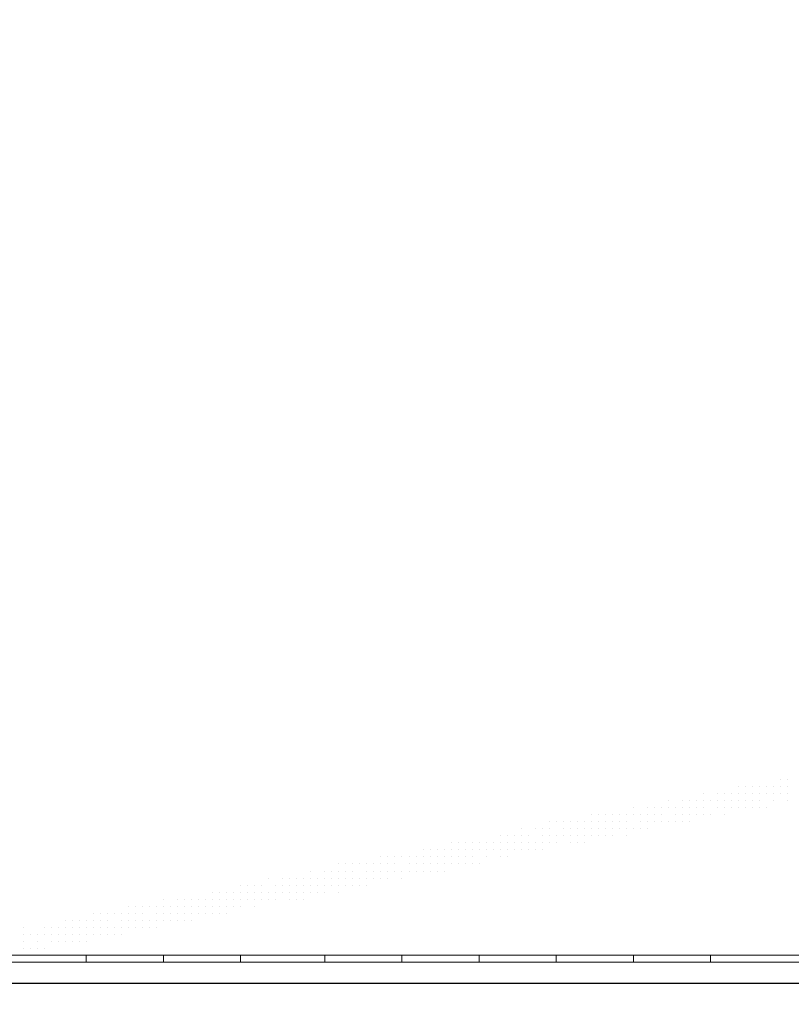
# Model space of a CAD drawing. Header units: metres. Extents: x 5.7 to 89.8, y 4 to 63.5.
# Tile 227 of 256: x 34.4 to 35.5, y 47.4 to 48.7. Entities that reach past the tile are written whole.
import ezdxf

# ---------------------------------------------------------------- set-up
doc = ezdxf.new("R2010")
doc.units = ezdxf.units.M
doc.header["$MEASUREMENT"] = 0
for name, color, linetype in [('PDF17_hatch-borshi', 7, 'Continuous'), ('PDF17_kaff', 7, 'Continuous'), ('PDF17_wall', 7, 'Continuous')]:
    doc.layers.add(name, color=color, linetype=linetype)

msp = doc.modelspace()

# ---------------------------------------------------------------- linework, layer by layer
at = {"layer": 'PDF17_hatch-borshi', "lineweight": 18}
for points in [[(35.4749, 47.6712), (35.4749, 47.6712)], [(35.4749, 47.6712), (35.4749, 47.6712)], [(35.4749, 47.6712), (35.4749, 47.6712)], [(35.4846, 47.6712), (35.4846, 47.6712)], [(35.4171, 47.6616), (35.4171, 47.6616)], [(35.4268, 47.6616), (35.4268, 47.6616)], [(35.4364, 47.6616), (35.4364, 47.6616)], [(35.446, 47.6616), (35.446, 47.6616)], [(35.446, 47.6616), (35.446, 47.6616)], [(35.4557, 47.6616), (35.4557, 47.6616)], [(35.4653, 47.6616), (35.4653, 47.6616)], [(35.4653, 47.6616), (35.4653, 47.6616)], [(35.4653, 47.6616), (35.4653, 47.6616)], [(35.4749, 47.6616), (35.4749, 47.6616)], [(35.4846, 47.6616), (35.4846, 47.6616)], [(35.4846, 47.6616), (35.4846, 47.6616)], [(35.369, 47.652), (35.369, 47.652)], [(35.3882, 47.652), (35.3882, 47.652)], [(35.3882, 47.652), (35.3882, 47.652)], [(35.3979, 47.652), (35.3979, 47.652)], [(35.4075, 47.652), (35.4075, 47.652)], [(35.4171, 47.652), (35.4171, 47.652)], [(35.4268, 47.652), (35.4268, 47.652)], [(35.4268, 47.652), (35.4268, 47.652)], [(35.4364, 47.652), (35.4364, 47.652)], [(35.4364, 47.652), (35.4364, 47.652)], [(35.446, 47.652), (35.446, 47.652)], [(35.4557, 47.652), (35.4557, 47.652)], [(35.4557, 47.652), (35.4557, 47.652)], [(35.4557, 47.652), (35.4557, 47.652)], [(35.4557, 47.652), (35.4557, 47.652)], [(35.4653, 47.652), (35.4653, 47.652)], [(35.4749, 47.652), (35.4749, 47.652)], [(35.4749, 47.652), (35.4749, 47.652)], [(35.4749, 47.652), (35.4749, 47.652)], [(35.4846, 47.652), (35.4846, 47.652)], [(35.4846, 47.652), (35.4846, 47.652)], [(35.4846, 47.652), (35.4846, 47.652)], [(35.2727, 47.6327), (35.2727, 47.6327)], [(35.2919, 47.6327), (35.2919, 47.6327)], [(35.2919, 47.6327), (35.2919, 47.6327)], [(35.3016, 47.6327), (35.3016, 47.6327)], [(35.3016, 47.6327), (35.3016, 47.6327)], [(35.3016, 47.6327), (35.3016, 47.6327)], [(35.3112, 47.6327), (35.3112, 47.6327)], [(35.3112, 47.6327), (35.3112, 47.6327)], [(35.3208, 47.6423), (35.3208, 47.6423)], [(35.3208, 47.6327), (35.3208, 47.6327)], [(35.3208, 47.6327), (35.3208, 47.6327)], [(35.3208, 47.6327), (35.3208, 47.6327)], [(35.3305, 47.6327), (35.3305, 47.6327)], [(35.3305, 47.6327), (35.3305, 47.6327)], [(35.3401, 47.6423), (35.3401, 47.6423)], [(35.3401, 47.6327), (35.3401, 47.6327)], [(35.3401, 47.6327), (35.3401, 47.6327)], [(35.3401, 47.6327), (35.3401, 47.6327)], [(35.3497, 47.6423), (35.3497, 47.6423)], [(35.3497, 47.6423), (35.3497, 47.6423)], [(35.3497, 47.6327), (35.3497, 47.6327)], [(35.3497, 47.6327), (35.3497, 47.6327)], [(35.3497, 47.6327), (35.3497, 47.6327)], [(35.3593, 47.6423), (35.3593, 47.6423)], [(35.3593, 47.6327), (35.3593, 47.6327)], [(35.3593, 47.6327), (35.3593, 47.6327)], [(35.3593, 47.6327), (35.3593, 47.6327)], [(35.369, 47.6423), (35.369, 47.6423)], [(35.369, 47.6327), (35.369, 47.6327)], [(35.369, 47.6327), (35.369, 47.6327)], [(35.369, 47.6327), (35.369, 47.6327)], [(35.3786, 47.6423), (35.3786, 47.6423)], [(35.3786, 47.6423), (35.3786, 47.6423)], [(35.3786, 47.6423), (35.3786, 47.6423)], [(35.3882, 47.6423), (35.3882, 47.6423)], [(35.3882, 47.6423), (35.3882, 47.6423)], [(35.3882, 47.6327), (35.3882, 47.6327)], [(35.3882, 47.6327), (35.3882, 47.6327)], [(35.3882, 47.6327), (35.3882, 47.6327)], [(35.3979, 47.6423), (35.3979, 47.6423)], [(35.3979, 47.6423), (35.3979, 47.6423)], [(35.3979, 47.6423), (35.3979, 47.6423)], [(35.3979, 47.6327), (35.3979, 47.6327)], [(35.4075, 47.6423), (35.4075, 47.6423)], [(35.4075, 47.6423), (35.4075, 47.6423)], [(35.4075, 47.6423), (35.4075, 47.6423)], [(35.4075, 47.6327), (35.4075, 47.6327)], [(35.4171, 47.6423), (35.4171, 47.6423)], [(35.4171, 47.6327), (35.4171, 47.6327)], [(35.4171, 47.6327), (35.4171, 47.6327)], [(35.4171, 47.6327), (35.4171, 47.6327)], [(35.4268, 47.6423), (35.4268, 47.6423)], [(35.4268, 47.6423), (35.4268, 47.6423)], [(35.4268, 47.6423), (35.4268, 47.6423)], [(35.4268, 47.6327), (35.4268, 47.6327)], [(35.4364, 47.6423), (35.4364, 47.6423)], [(35.4364, 47.6423), (35.4364, 47.6423)], [(35.4364, 47.6327), (35.4364, 47.6327)], [(35.4364, 47.6327), (35.4364, 47.6327)], [(35.446, 47.6423), (35.446, 47.6423)], [(35.446, 47.6423), (35.446, 47.6423)], [(35.446, 47.6327), (35.446, 47.6327)], [(35.4557, 47.6327), (35.4557, 47.6327)], [(35.4653, 47.6423), (35.4653, 47.6423)], [(35.4653, 47.6423), (35.4653, 47.6423)], [(35.4653, 47.6423), (35.4653, 47.6423)], [(35.4846, 47.6423), (35.4846, 47.6423)], [(35.2149, 47.6231), (35.2149, 47.6231)], [(35.2245, 47.6231), (35.2245, 47.6231)], [(35.2341, 47.6231), (35.2341, 47.6231)], [(35.2341, 47.6231), (35.2341, 47.6231)], [(35.2438, 47.6231), (35.2438, 47.6231)], [(35.2438, 47.6231), (35.2438, 47.6231)], [(35.2534, 47.6231), (35.2534, 47.6231)], [(35.2534, 47.6231), (35.2534, 47.6231)], [(35.2534, 47.6231), (35.2534, 47.6231)], [(35.263, 47.6231), (35.263, 47.6231)], [(35.263, 47.6231), (35.263, 47.6231)], [(35.263, 47.6231), (35.263, 47.6231)], [(35.2727, 47.6231), (35.2727, 47.6231)], [(35.2727, 47.6231), (35.2727, 47.6231)], [(35.2727, 47.6231), (35.2727, 47.6231)], [(35.2823, 47.6231), (35.2823, 47.6231)], [(35.2823, 47.6231), (35.2823, 47.6231)], [(35.2823, 47.6231), (35.2823, 47.6231)], [(35.2919, 47.6231), (35.2919, 47.6231)], [(35.2919, 47.6231), (35.2919, 47.6231)], [(35.2919, 47.6231), (35.2919, 47.6231)], [(35.3016, 47.6231), (35.3016, 47.6231)], [(35.3016, 47.6231), (35.3016, 47.6231)], [(35.3016, 47.6231), (35.3016, 47.6231)], [(35.3112, 47.6231), (35.3112, 47.6231)], [(35.3112, 47.6231), (35.3112, 47.6231)], [(35.3112, 47.6231), (35.3112, 47.6231)], [(35.3305, 47.6231), (35.3305, 47.6231)], [(35.3305, 47.6231), (35.3305, 47.6231)], [(35.3305, 47.6231), (35.3305, 47.6231)], [(35.3401, 47.6231), (35.3401, 47.6231)], [(35.3497, 47.6231), (35.3497, 47.6231)], [(35.3593, 47.6231), (35.3593, 47.6231)], [(35.369, 47.6231), (35.369, 47.6231)], [(35.3786, 47.6231), (35.3786, 47.6231)], [(35.3786, 47.6231), (35.3786, 47.6231)], [(35.3979, 47.6231), (35.3979, 47.6231)], [(35.1186, 47.6038), (35.1186, 47.6038)], [(35.1378, 47.6038), (35.1378, 47.6038)], [(35.1475, 47.6038), (35.1475, 47.6038)], [(35.1571, 47.6134), (35.1571, 47.6134)], [(35.1571, 47.6038), (35.1571, 47.6038)], [(35.1571, 47.6038), (35.1571, 47.6038)], [(35.1571, 47.6038), (35.1571, 47.6038)], [(35.1667, 47.6134), (35.1667, 47.6134)], [(35.1764, 47.6134), (35.1764, 47.6134)], [(35.1764, 47.6038), (35.1764, 47.6038)], [(35.1764, 47.6038), (35.1764, 47.6038)], [(35.1764, 47.6038), (35.1764, 47.6038)], [(35.186, 47.6134), (35.186, 47.6134)], [(35.186, 47.6134), (35.186, 47.6134)], [(35.186, 47.6134), (35.186, 47.6134)], [(35.186, 47.6038), (35.186, 47.6038)], [(35.1956, 47.6134), (35.1956, 47.6134)], [(35.1956, 47.6134), (35.1956, 47.6134)], [(35.1956, 47.6038), (35.1956, 47.6038)], [(35.1956, 47.6038), (35.1956, 47.6038)], [(35.2052, 47.6134), (35.2052, 47.6134)], [(35.2052, 47.6134), (35.2052, 47.6134)], [(35.2052, 47.6134), (35.2052, 47.6134)], [(35.2052, 47.6038), (35.2052, 47.6038)], [(35.2149, 47.6134), (35.2149, 47.6134)], [(35.2149, 47.6134), (35.2149, 47.6134)], [(35.2149, 47.6038), (35.2149, 47.6038)], [(35.2149, 47.6038), (35.2149, 47.6038)], [(35.2245, 47.6134), (35.2245, 47.6134)], [(35.2245, 47.6134), (35.2245, 47.6134)], [(35.2245, 47.6134), (35.2245, 47.6134)], [(35.2245, 47.6038), (35.2245, 47.6038)], [(35.2341, 47.6134), (35.2341, 47.6134)], [(35.2341, 47.6134), (35.2341, 47.6134)], [(35.2341, 47.6038), (35.2341, 47.6038)], [(35.2341, 47.6038), (35.2341, 47.6038)], [(35.2341, 47.6038), (35.2341, 47.6038)], [(35.2438, 47.6134), (35.2438, 47.6134)], [(35.2438, 47.6038), (35.2438, 47.6038)], [(35.2438, 47.6038), (35.2438, 47.6038)], [(35.2438, 47.6038), (35.2438, 47.6038)], [(35.2534, 47.6134), (35.2534, 47.6134)], [(35.2534, 47.6038), (35.2534, 47.6038)], [(35.2534, 47.6038), (35.2534, 47.6038)], [(35.263, 47.6134), (35.263, 47.6134)], [(35.263, 47.6134), (35.263, 47.6134)], [(35.263, 47.6134), (35.263, 47.6134)], [(35.263, 47.6038), (35.263, 47.6038)], [(35.263, 47.6038), (35.263, 47.6038)], [(35.2727, 47.6038), (35.2727, 47.6038)], [(35.2727, 47.6038), (35.2727, 47.6038)], [(35.2727, 47.6038), (35.2727, 47.6038)], [(35.2823, 47.6134), (35.2823, 47.6134)], [(35.2823, 47.6134), (35.2823, 47.6134)], [(35.2823, 47.6038), (35.2823, 47.6038)], [(35.2919, 47.6134), (35.2919, 47.6134)], [(35.2919, 47.6038), (35.2919, 47.6038)], [(35.2919, 47.6038), (35.2919, 47.6038)], [(35.2919, 47.6038), (35.2919, 47.6038)], [(35.2919, 47.6038), (35.2919, 47.6038)], [(35.3016, 47.6134), (35.3016, 47.6134)], [(35.3016, 47.6134), (35.3016, 47.6134)], [(35.3016, 47.6134), (35.3016, 47.6134)], [(35.3112, 47.6134), (35.3112, 47.6134)], [(35.3208, 47.6134), (35.3208, 47.6134)], [(35.3208, 47.6134), (35.3208, 47.6134)], [(35.3208, 47.6134), (35.3208, 47.6134)], [(35.3305, 47.6134), (35.3305, 47.6134)], [(35.3305, 47.6134), (35.3305, 47.6134)], [(35.3401, 47.6134), (35.3401, 47.6134)], [(35.3401, 47.6134), (35.3401, 47.6134)], [(35.3497, 47.6134), (35.3497, 47.6134)], [(35.3497, 47.6134), (35.3497, 47.6134)], [(35.0897, 47.5942), (35.0897, 47.5942)], [(35.0993, 47.5942), (35.0993, 47.5942)], [(35.0993, 47.5942), (35.0993, 47.5942)], [(35.1089, 47.5942), (35.1089, 47.5942)], [(35.1186, 47.5942), (35.1186, 47.5942)], [(35.1282, 47.5942), (35.1282, 47.5942)], [(35.1282, 47.5942), (35.1282, 47.5942)], [(35.1282, 47.5942), (35.1282, 47.5942)], [(35.1475, 47.5942), (35.1475, 47.5942)], [(35.1475, 47.5942), (35.1475, 47.5942)], [(35.1571, 47.5942), (35.1571, 47.5942)], [(35.1571, 47.5942), (35.1571, 47.5942)], [(35.1667, 47.5942), (35.1667, 47.5942)], [(35.1667, 47.5942), (35.1667, 47.5942)], [(35.1667, 47.5942), (35.1667, 47.5942)], [(35.1764, 47.5942), (35.1764, 47.5942)], [(35.1764, 47.5942), (35.1764, 47.5942)], [(35.186, 47.5942), (35.186, 47.5942)], [(35.186, 47.5942), (35.186, 47.5942)], [(35.186, 47.5942), (35.186, 47.5942)], [(35.1956, 47.5942), (35.1956, 47.5942)], [(35.1956, 47.5942), (35.1956, 47.5942)], [(35.2052, 47.5942), (35.2052, 47.5942)], [(35.2052, 47.5942), (35.2052, 47.5942)], [(35.2149, 47.5942), (35.2149, 47.5942)], [(35.2149, 47.5942), (35.2149, 47.5942)], [(35.2149, 47.5942), (35.2149, 47.5942)], [(35.2245, 47.5942), (35.2245, 47.5942)], [(35.2245, 47.5942), (35.2245, 47.5942)], [(35.2245, 47.5942), (35.2245, 47.5942)], [(35.2341, 47.5942), (35.2341, 47.5942)], [(35.2438, 47.5942), (35.2438, 47.5942)], [(35.2438, 47.5942), (35.2438, 47.5942)], [(35.2438, 47.5942), (35.2438, 47.5942)], [(35.263, 47.5942), (35.263, 47.5942)], [(35.0223, 47.5845), (35.0223, 47.5845)], [(35.0319, 47.5845), (35.0319, 47.5845)], [(35.0415, 47.5845), (35.0415, 47.5845)], [(35.0511, 47.5845), (35.0511, 47.5845)], [(35.0511, 47.5845), (35.0511, 47.5845)], [(35.0608, 47.5845), (35.0608, 47.5845)], [(35.0608, 47.5845), (35.0608, 47.5845)], [(35.0704, 47.5845), (35.0704, 47.5845)], [(35.08, 47.5845), (35.08, 47.5845)], [(35.08, 47.5845), (35.08, 47.5845)], [(35.08, 47.5845), (35.08, 47.5845)], [(35.0897, 47.5845), (35.0897, 47.5845)], [(35.0897, 47.5845), (35.0897, 47.5845)], [(35.0897, 47.5845), (35.0897, 47.5845)], [(35.0993, 47.5845), (35.0993, 47.5845)], [(35.0993, 47.5845), (35.0993, 47.5845)], [(35.1089, 47.5845), (35.1089, 47.5845)], [(35.1089, 47.5845), (35.1089, 47.5845)], [(35.1089, 47.5845), (35.1089, 47.5845)], [(35.1089, 47.5845), (35.1089, 47.5845)], [(35.1186, 47.5845), (35.1186, 47.5845)], [(35.1186, 47.5845), (35.1186, 47.5845)], [(35.1186, 47.5845), (35.1186, 47.5845)], [(35.1282, 47.5845), (35.1282, 47.5845)], [(35.1282, 47.5845), (35.1282, 47.5845)], [(35.1378, 47.5845), (35.1378, 47.5845)], [(35.1378, 47.5845), (35.1378, 47.5845)], [(35.1378, 47.5845), (35.1378, 47.5845)], [(35.1378, 47.5845), (35.1378, 47.5845)], [(35.1475, 47.5845), (35.1475, 47.5845)], [(35.1475, 47.5845), (35.1475, 47.5845)], [(35.1475, 47.5845), (35.1475, 47.5845)], [(35.1571, 47.5845), (35.1571, 47.5845)], [(35.1571, 47.5845), (35.1571, 47.5845)], [(35.1667, 47.5845), (35.1667, 47.5845)], [(35.1667, 47.5845), (35.1667, 47.5845)], [(35.186, 47.5845), (35.186, 47.5845)], [(35.1956, 47.5845), (35.1956, 47.5845)], [(35.2052, 47.5845), (35.2052, 47.5845)], [(34.9259, 47.5653), (34.9259, 47.5653)], [(34.9356, 47.5653), (34.9356, 47.5653)], [(34.9356, 47.5653), (34.9356, 47.5653)], [(34.9452, 47.5653), (34.9452, 47.5653)], [(34.9452, 47.5653), (34.9452, 47.5653)], [(34.9548, 47.5653), (34.9548, 47.5653)], [(34.9548, 47.5653), (34.9548, 47.5653)], [(34.9548, 47.5653), (34.9548, 47.5653)], [(34.9548, 47.5653), (34.9548, 47.5653)], [(34.9645, 47.5653), (34.9645, 47.5653)], [(34.9741, 47.5653), (34.9741, 47.5653)], [(34.9741, 47.5653), (34.9741, 47.5653)], [(34.9741, 47.5653), (34.9741, 47.5653)], [(34.9741, 47.5653), (34.9741, 47.5653)], [(34.9837, 47.5749), (34.9837, 47.5749)], [(34.9837, 47.5653), (34.9837, 47.5653)], [(34.9837, 47.5653), (34.9837, 47.5653)], [(34.9934, 47.5749), (34.9934, 47.5749)], [(34.9934, 47.5653), (34.9934, 47.5653)], [(34.9934, 47.5653), (34.9934, 47.5653)], [(35.003, 47.5749), (35.003, 47.5749)], [(35.003, 47.5749), (35.003, 47.5749)], [(35.003, 47.5653), (35.003, 47.5653)], [(35.003, 47.5653), (35.003, 47.5653)], [(35.0126, 47.5749), (35.0126, 47.5749)], [(35.0126, 47.5749), (35.0126, 47.5749)], [(35.0126, 47.5653), (35.0126, 47.5653)], [(35.0126, 47.5653), (35.0126, 47.5653)], [(35.0223, 47.5749), (35.0223, 47.5749)], [(35.0223, 47.5749), (35.0223, 47.5749)], [(35.0223, 47.5653), (35.0223, 47.5653)], [(35.0319, 47.5749), (35.0319, 47.5749)], [(35.0319, 47.5749), (35.0319, 47.5749)], [(35.0319, 47.5749), (35.0319, 47.5749)], [(35.0319, 47.5653), (35.0319, 47.5653)], [(35.0415, 47.5749), (35.0415, 47.5749)], [(35.0415, 47.5749), (35.0415, 47.5749)], [(35.0415, 47.5653), (35.0415, 47.5653)], [(35.0511, 47.5749), (35.0511, 47.5749)], [(35.0511, 47.5653), (35.0511, 47.5653)], [(35.0511, 47.5653), (35.0511, 47.5653)], [(35.0511, 47.5653), (35.0511, 47.5653)], [(35.0608, 47.5749), (35.0608, 47.5749)], [(35.0608, 47.5749), (35.0608, 47.5749)], [(35.0608, 47.5749), (35.0608, 47.5749)], [(35.0608, 47.5749), (35.0608, 47.5749)], [(35.0704, 47.5749), (35.0704, 47.5749)], [(35.0704, 47.5653), (35.0704, 47.5653)], [(35.0704, 47.5653), (35.0704, 47.5653)], [(35.0704, 47.5653), (35.0704, 47.5653)], [(35.08, 47.5749), (35.08, 47.5749)], [(35.08, 47.5749), (35.08, 47.5749)], [(35.08, 47.5749), (35.08, 47.5749)], [(35.0897, 47.5749), (35.0897, 47.5749)], [(35.0897, 47.5653), (35.0897, 47.5653)], [(35.0993, 47.5749), (35.0993, 47.5749)], [(35.0993, 47.5749), (35.0993, 47.5749)], [(35.0993, 47.5653), (35.0993, 47.5653)], [(35.0993, 47.5653), (35.0993, 47.5653)], [(35.1089, 47.5749), (35.1089, 47.5749)], [(35.1186, 47.5749), (35.1186, 47.5749)], [(35.1186, 47.5749), (35.1186, 47.5749)], [(35.1282, 47.5749), (35.1282, 47.5749)], [(35.1378, 47.5749), (35.1378, 47.5749)], [(35.1475, 47.5749), (35.1475, 47.5749)], [(34.8682, 47.5557), (34.8682, 47.5557)], [(34.8778, 47.5557), (34.8778, 47.5557)], [(34.8874, 47.5557), (34.8874, 47.5557)], [(34.897, 47.5557), (34.897, 47.5557)], [(34.897, 47.5557), (34.897, 47.5557)], [(34.897, 47.5557), (34.897, 47.5557)], [(34.9067, 47.5557), (34.9067, 47.5557)], [(34.9067, 47.5557), (34.9067, 47.5557)], [(34.9067, 47.5557), (34.9067, 47.5557)], [(34.9163, 47.5557), (34.9163, 47.5557)], [(34.9163, 47.5557), (34.9163, 47.5557)], [(34.9259, 47.5557), (34.9259, 47.5557)], [(34.9259, 47.5557), (34.9259, 47.5557)], [(34.9356, 47.5557), (34.9356, 47.5557)], [(34.9452, 47.5557), (34.9452, 47.5557)], [(34.9452, 47.5557), (34.9452, 47.5557)], [(34.9645, 47.5557), (34.9645, 47.5557)], [(34.9645, 47.5557), (34.9645, 47.5557)], [(34.9645, 47.5557), (34.9645, 47.5557)], [(34.9741, 47.5557), (34.9741, 47.5557)], [(34.9837, 47.5557), (34.9837, 47.5557)], [(34.9934, 47.5557), (34.9934, 47.5557)], [(34.9934, 47.5557), (34.9934, 47.5557)], [(35.003, 47.5557), (35.003, 47.5557)], [(35.0126, 47.5557), (35.0126, 47.5557)], [(35.0126, 47.5557), (35.0126, 47.5557)], [(35.0223, 47.5557), (35.0223, 47.5557)], [(35.0223, 47.5557), (35.0223, 47.5557)], [(35.0223, 47.5557), (35.0223, 47.5557)], [(35.0223, 47.5557), (35.0223, 47.5557)], [(35.0319, 47.5557), (35.0319, 47.5557)], [(35.0415, 47.5557), (35.0415, 47.5557)], [(35.0415, 47.5557), (35.0415, 47.5557)], [(35.0415, 47.5557), (35.0415, 47.5557)], [(35.0511, 47.5557), (35.0511, 47.5557)], [(35.0511, 47.5557), (35.0511, 47.5557)], [(35.0608, 47.5557), (35.0608, 47.5557)], [(34.7718, 47.5364), (34.7718, 47.5364)], [(34.7911, 47.5364), (34.7911, 47.5364)], [(34.7911, 47.5364), (34.7911, 47.5364)], [(34.8007, 47.5364), (34.8007, 47.5364)], [(34.8104, 47.5364), (34.8104, 47.5364)], [(34.8104, 47.5364), (34.8104, 47.5364)], [(34.82, 47.5364), (34.82, 47.5364)], [(34.8296, 47.546), (34.8296, 47.546)], [(34.8296, 47.5364), (34.8296, 47.5364)], [(34.8393, 47.5364), (34.8393, 47.5364)], [(34.8393, 47.5364), (34.8393, 47.5364)], [(34.8393, 47.5364), (34.8393, 47.5364)], [(34.8489, 47.546), (34.8489, 47.546)], [(34.8489, 47.5364), (34.8489, 47.5364)], [(34.8585, 47.546), (34.8585, 47.546)], [(34.8585, 47.546), (34.8585, 47.546)], [(34.8585, 47.5364), (34.8585, 47.5364)], [(34.8585, 47.5364), (34.8585, 47.5364)], [(34.8682, 47.546), (34.8682, 47.546)], [(34.8682, 47.546), (34.8682, 47.546)], [(34.8682, 47.5364), (34.8682, 47.5364)], [(34.8682, 47.5364), (34.8682, 47.5364)], [(34.8682, 47.5364), (34.8682, 47.5364)], [(34.8778, 47.546), (34.8778, 47.546)], [(34.8778, 47.546), (34.8778, 47.546)], [(34.8778, 47.5364), (34.8778, 47.5364)], [(34.8874, 47.546), (34.8874, 47.546)], [(34.8874, 47.546), (34.8874, 47.546)], [(34.8874, 47.546), (34.8874, 47.546)], [(34.8874, 47.5364), (34.8874, 47.5364)], [(34.8874, 47.5364), (34.8874, 47.5364)], [(34.8874, 47.5364), (34.8874, 47.5364)], [(34.897, 47.5364), (34.897, 47.5364)], [(34.897, 47.5364), (34.897, 47.5364)], [(34.9067, 47.546), (34.9067, 47.546)], [(34.9067, 47.546), (34.9067, 47.546)], [(34.9067, 47.5364), (34.9067, 47.5364)], [(34.9067, 47.5364), (34.9067, 47.5364)], [(34.9163, 47.546), (34.9163, 47.546)], [(34.9163, 47.546), (34.9163, 47.546)], [(34.9163, 47.546), (34.9163, 47.546)], [(34.9163, 47.5364), (34.9163, 47.5364)], [(34.9163, 47.5364), (34.9163, 47.5364)], [(34.9163, 47.5364), (34.9163, 47.5364)], [(34.9259, 47.546), (34.9259, 47.546)], [(34.9259, 47.5364), (34.9259, 47.5364)], [(34.9259, 47.5364), (34.9259, 47.5364)], [(34.9259, 47.5364), (34.9259, 47.5364)], [(34.9356, 47.546), (34.9356, 47.546)], [(34.9356, 47.546), (34.9356, 47.546)], [(34.9356, 47.5364), (34.9356, 47.5364)], [(34.9356, 47.5364), (34.9356, 47.5364)], [(34.9356, 47.5364), (34.9356, 47.5364)], [(34.9452, 47.546), (34.9452, 47.546)], [(34.9452, 47.546), (34.9452, 47.546)], [(34.9452, 47.546), (34.9452, 47.546)], [(34.9548, 47.546), (34.9548, 47.546)], [(34.9548, 47.546), (34.9548, 47.546)], [(34.9548, 47.5364), (34.9548, 47.5364)], [(34.9645, 47.546), (34.9645, 47.546)], [(34.9645, 47.546), (34.9645, 47.546)], [(34.9645, 47.546), (34.9645, 47.546)], [(34.9741, 47.546), (34.9741, 47.546)], [(34.9741, 47.546), (34.9741, 47.546)], [(34.9741, 47.546), (34.9741, 47.546)], [(34.9837, 47.546), (34.9837, 47.546)], [(34.9837, 47.546), (34.9837, 47.546)], [(34.9837, 47.546), (34.9837, 47.546)], [(34.9934, 47.546), (34.9934, 47.546)], [(34.9934, 47.546), (34.9934, 47.546)], [(35.003, 47.546), (35.003, 47.546)], [(35.003, 47.546), (35.003, 47.546)], [(35.003, 47.546), (35.003, 47.546)], [(35.0126, 47.546), (35.0126, 47.546)], [(35.0126, 47.546), (35.0126, 47.546)], [(34.7333, 47.5268), (34.7333, 47.5268)], [(34.7429, 47.5268), (34.7429, 47.5268)], [(34.7526, 47.5268), (34.7526, 47.5268)], [(34.7526, 47.5268), (34.7526, 47.5268)], [(34.7622, 47.5268), (34.7622, 47.5268)], [(34.7622, 47.5268), (34.7622, 47.5268)], [(34.7815, 47.5268), (34.7815, 47.5268)], [(34.7815, 47.5268), (34.7815, 47.5268)], [(34.7815, 47.5268), (34.7815, 47.5268)], [(34.7911, 47.5268), (34.7911, 47.5268)], [(34.7911, 47.5268), (34.7911, 47.5268)], [(34.8007, 47.5268), (34.8007, 47.5268)], [(34.8007, 47.5268), (34.8007, 47.5268)], [(34.8007, 47.5268), (34.8007, 47.5268)], [(34.8104, 47.5268), (34.8104, 47.5268)], [(34.8104, 47.5268), (34.8104, 47.5268)], [(34.82, 47.5268), (34.82, 47.5268)], [(34.82, 47.5268), (34.82, 47.5268)], [(34.82, 47.5268), (34.82, 47.5268)], [(34.8296, 47.5268), (34.8296, 47.5268)], [(34.8296, 47.5268), (34.8296, 47.5268)], [(34.8393, 47.5268), (34.8393, 47.5268)], [(34.8393, 47.5268), (34.8393, 47.5268)], [(34.8393, 47.5268), (34.8393, 47.5268)], [(34.8489, 47.5268), (34.8489, 47.5268)], [(34.8489, 47.5268), (34.8489, 47.5268)], [(34.8489, 47.5268), (34.8489, 47.5268)], [(34.8585, 47.5268), (34.8585, 47.5268)], [(34.8585, 47.5268), (34.8585, 47.5268)], [(34.8682, 47.5268), (34.8682, 47.5268)], [(34.8682, 47.5268), (34.8682, 47.5268)], [(34.8778, 47.5268), (34.8778, 47.5268)], [(34.8874, 47.5268), (34.8874, 47.5268)], [(34.897, 47.5268), (34.897, 47.5268)], [(34.9067, 47.5268), (34.9067, 47.5268)], [(34.9067, 47.5268), (34.9067, 47.5268)], [(34.6948, 47.5171), (34.6948, 47.5171)], [(34.7044, 47.5171), (34.7044, 47.5171)], [(34.7044, 47.5171), (34.7044, 47.5171)], [(34.7141, 47.5171), (34.7141, 47.5171)], [(34.7237, 47.5171), (34.7237, 47.5171)], [(34.7237, 47.5171), (34.7237, 47.5171)], [(34.7333, 47.5171), (34.7333, 47.5171)], [(34.7333, 47.5171), (34.7333, 47.5171)], [(34.7333, 47.5171), (34.7333, 47.5171)], [(34.7429, 47.5171), (34.7429, 47.5171)], [(34.7429, 47.5171), (34.7429, 47.5171)], [(34.7526, 47.5171), (34.7526, 47.5171)], [(34.7526, 47.5171), (34.7526, 47.5171)], [(34.7526, 47.5171), (34.7526, 47.5171)], [(34.7622, 47.5171), (34.7622, 47.5171)], [(34.7622, 47.5171), (34.7622, 47.5171)], [(34.7718, 47.5171), (34.7718, 47.5171)], [(34.7718, 47.5171), (34.7718, 47.5171)], [(34.7718, 47.5171), (34.7718, 47.5171)], [(34.7718, 47.5171), (34.7718, 47.5171)], [(34.7815, 47.5171), (34.7815, 47.5171)], [(34.7911, 47.5171), (34.7911, 47.5171)], [(34.7911, 47.5171), (34.7911, 47.5171)], [(34.7911, 47.5171), (34.7911, 47.5171)], [(34.8007, 47.5171), (34.8007, 47.5171)], [(34.8007, 47.5171), (34.8007, 47.5171)], [(34.8104, 47.5171), (34.8104, 47.5171)], [(34.82, 47.5171), (34.82, 47.5171)], [(34.8296, 47.5171), (34.8296, 47.5171)], [(34.8296, 47.5171), (34.8296, 47.5171)], [(34.8393, 47.5171), (34.8393, 47.5171)], [(34.8489, 47.5171), (34.8489, 47.5171)], [(34.8489, 47.5171), (34.8489, 47.5171)], [(34.8682, 47.5171), (34.8682, 47.5171)], [(34.5792, 47.4979), (34.5792, 47.4979)], [(34.5888, 47.4979), (34.5888, 47.4979)], [(34.5888, 47.4979), (34.5888, 47.4979)], [(34.5888, 47.4979), (34.5888, 47.4979)], [(34.5985, 47.4979), (34.5985, 47.4979)], [(34.6081, 47.4979), (34.6081, 47.4979)], [(34.6081, 47.4979), (34.6081, 47.4979)], [(34.6081, 47.4979), (34.6081, 47.4979)], [(34.6081, 47.4979), (34.6081, 47.4979)], [(34.6177, 47.4979), (34.6177, 47.4979)], [(34.6177, 47.4979), (34.6177, 47.4979)], [(34.6177, 47.4979), (34.6177, 47.4979)], [(34.6274, 47.5075), (34.6274, 47.5075)], [(34.6274, 47.4979), (34.6274, 47.4979)], [(34.6274, 47.4979), (34.6274, 47.4979)], [(34.637, 47.4979), (34.637, 47.4979)], [(34.637, 47.4979), (34.637, 47.4979)], [(34.637, 47.4979), (34.637, 47.4979)], [(34.637, 47.4979), (34.637, 47.4979)], [(34.6466, 47.5075), (34.6466, 47.5075)], [(34.6466, 47.4979), (34.6466, 47.4979)], [(34.6466, 47.4979), (34.6466, 47.4979)], [(34.6563, 47.5075), (34.6563, 47.5075)], [(34.6563, 47.5075), (34.6563, 47.5075)], [(34.6563, 47.4979), (34.6563, 47.4979)], [(34.6563, 47.4979), (34.6563, 47.4979)], [(34.6659, 47.5075), (34.6659, 47.5075)], [(34.6659, 47.5075), (34.6659, 47.5075)], [(34.6659, 47.5075), (34.6659, 47.5075)], [(34.6659, 47.5075), (34.6659, 47.5075)], [(34.6659, 47.4979), (34.6659, 47.4979)], [(34.6659, 47.4979), (34.6659, 47.4979)], [(34.6659, 47.4979), (34.6659, 47.4979)], [(34.6755, 47.5075), (34.6755, 47.5075)], [(34.6755, 47.4979), (34.6755, 47.4979)], [(34.6852, 47.5075), (34.6852, 47.5075)], [(34.6852, 47.5075), (34.6852, 47.5075)], [(34.6852, 47.5075), (34.6852, 47.5075)], [(34.6852, 47.4979), (34.6852, 47.4979)], [(34.6852, 47.4979), (34.6852, 47.4979)], [(34.6948, 47.5075), (34.6948, 47.5075)], [(34.6948, 47.5075), (34.6948, 47.5075)], [(34.6948, 47.5075), (34.6948, 47.5075)], [(34.6948, 47.4979), (34.6948, 47.4979)], [(34.6948, 47.4979), (34.6948, 47.4979)], [(34.7044, 47.5075), (34.7044, 47.5075)], [(34.7044, 47.5075), (34.7044, 47.5075)], [(34.7044, 47.4979), (34.7044, 47.4979)], [(34.7044, 47.4979), (34.7044, 47.4979)], [(34.7044, 47.4979), (34.7044, 47.4979)], [(34.7141, 47.5075), (34.7141, 47.5075)], [(34.7141, 47.5075), (34.7141, 47.5075)], [(34.7141, 47.5075), (34.7141, 47.5075)], [(34.7141, 47.4979), (34.7141, 47.4979)], [(34.7237, 47.5075), (34.7237, 47.5075)], [(34.7237, 47.5075), (34.7237, 47.5075)], [(34.7237, 47.4979), (34.7237, 47.4979)], [(34.7237, 47.4979), (34.7237, 47.4979)], [(34.7237, 47.4979), (34.7237, 47.4979)], [(34.7333, 47.5075), (34.7333, 47.5075)], [(34.7333, 47.5075), (34.7333, 47.5075)], [(34.7333, 47.4979), (34.7333, 47.4979)], [(34.7333, 47.4979), (34.7333, 47.4979)], [(34.7333, 47.4979), (34.7333, 47.4979)], [(34.7429, 47.5075), (34.7429, 47.5075)], [(34.7429, 47.5075), (34.7429, 47.5075)], [(34.7526, 47.5075), (34.7526, 47.5075)], [(34.7526, 47.5075), (34.7526, 47.5075)], [(34.7526, 47.4979), (34.7526, 47.4979)], [(34.7526, 47.4979), (34.7526, 47.4979)], [(34.7622, 47.5075), (34.7622, 47.5075)], [(34.7622, 47.5075), (34.7622, 47.5075)], [(34.7718, 47.5075), (34.7718, 47.5075)], [(34.7718, 47.5075), (34.7718, 47.5075)], [(34.7815, 47.5075), (34.7815, 47.5075)], [(34.7815, 47.5075), (34.7815, 47.5075)], [(34.8007, 47.5075), (34.8007, 47.5075)], [(34.8007, 47.5075), (34.8007, 47.5075)], [(34.8104, 47.5075), (34.8104, 47.5075)], [(34.82, 47.5075), (34.82, 47.5075)], [(34.5311, 47.4882), (34.5311, 47.4882)], [(34.5407, 47.4882), (34.5407, 47.4882)], [(34.5503, 47.4882), (34.5503, 47.4882)], [(34.56, 47.4882), (34.56, 47.4882)], [(34.56, 47.4882), (34.56, 47.4882)], [(34.56, 47.4882), (34.56, 47.4882)], [(34.56, 47.4882), (34.56, 47.4882)], [(34.5696, 47.4882), (34.5696, 47.4882)], [(34.5696, 47.4882), (34.5696, 47.4882)], [(34.5792, 47.4882), (34.5792, 47.4882)], [(34.5792, 47.4882), (34.5792, 47.4882)], [(34.5888, 47.4882), (34.5888, 47.4882)], [(34.5985, 47.4882), (34.5985, 47.4882)], [(34.5985, 47.4882), (34.5985, 47.4882)], [(34.6177, 47.4882), (34.6177, 47.4882)], [(34.6177, 47.4882), (34.6177, 47.4882)], [(34.6274, 47.4882), (34.6274, 47.4882)], [(34.6274, 47.4882), (34.6274, 47.4882)], [(34.637, 47.4882), (34.637, 47.4882)], [(34.6466, 47.4882), (34.6466, 47.4882)], [(34.6466, 47.4882), (34.6466, 47.4882)], [(34.6466, 47.4882), (34.6466, 47.4882)], [(34.6563, 47.4882), (34.6563, 47.4882)], [(34.6563, 47.4882), (34.6563, 47.4882)], [(34.6563, 47.4882), (34.6563, 47.4882)], [(34.6659, 47.4882), (34.6659, 47.4882)], [(34.6755, 47.4882), (34.6755, 47.4882)], [(34.6755, 47.4882), (34.6755, 47.4882)], [(34.6755, 47.4882), (34.6755, 47.4882)], [(34.6755, 47.4882), (34.6755, 47.4882)], [(34.6852, 47.4882), (34.6852, 47.4882)], [(34.6948, 47.4882), (34.6948, 47.4882)], [(34.6948, 47.4882), (34.6948, 47.4882)], [(34.6948, 47.4882), (34.6948, 47.4882)], [(34.7044, 47.4882), (34.7044, 47.4882)], [(34.7044, 47.4882), (34.7044, 47.4882)], [(34.7141, 47.4882), (34.7141, 47.4882)], [(34.4348, 47.469), (34.4348, 47.469)], [(34.4636, 47.469), (34.4636, 47.469)], [(34.4636, 47.469), (34.4636, 47.469)], [(34.4733, 47.469), (34.4733, 47.469)], [(34.4829, 47.469), (34.4829, 47.469)], [(34.4829, 47.469), (34.4829, 47.469)], [(34.4925, 47.4786), (34.4925, 47.4786)], [(34.4925, 47.469), (34.4925, 47.469)], [(34.4925, 47.469), (34.4925, 47.469)], [(34.5022, 47.4786), (34.5022, 47.4786)], [(34.5022, 47.469), (34.5022, 47.469)], [(34.5022, 47.469), (34.5022, 47.469)], [(34.5118, 47.4786), (34.5118, 47.4786)], [(34.5118, 47.4786), (34.5118, 47.4786)], [(34.5118, 47.469), (34.5118, 47.469)], [(34.5118, 47.469), (34.5118, 47.469)], [(34.5214, 47.4786), (34.5214, 47.4786)], [(34.5214, 47.469), (34.5214, 47.469)], [(34.5214, 47.469), (34.5214, 47.469)], [(34.5214, 47.469), (34.5214, 47.469)], [(34.5311, 47.4786), (34.5311, 47.4786)], [(34.5311, 47.4786), (34.5311, 47.4786)], [(34.5311, 47.469), (34.5311, 47.469)], [(34.5407, 47.4786), (34.5407, 47.4786)], [(34.5407, 47.469), (34.5407, 47.469)], [(34.5407, 47.469), (34.5407, 47.469)], [(34.5407, 47.469), (34.5407, 47.469)], [(34.5503, 47.4786), (34.5503, 47.4786)], [(34.5503, 47.4786), (34.5503, 47.4786)], [(34.5503, 47.469), (34.5503, 47.469)], [(34.5503, 47.469), (34.5503, 47.469)], [(34.56, 47.469), (34.56, 47.469)], [(34.56, 47.469), (34.56, 47.469)], [(34.56, 47.469), (34.56, 47.469)], [(34.5696, 47.4786), (34.5696, 47.4786)], [(34.5696, 47.4786), (34.5696, 47.4786)], [(34.5696, 47.4786), (34.5696, 47.4786)], [(34.5696, 47.469), (34.5696, 47.469)], [(34.5792, 47.4786), (34.5792, 47.4786)], [(34.5792, 47.4786), (34.5792, 47.4786)], [(34.5792, 47.469), (34.5792, 47.469)], [(34.5792, 47.469), (34.5792, 47.469)], [(34.5888, 47.4786), (34.5888, 47.4786)], [(34.5888, 47.4786), (34.5888, 47.4786)], [(34.5888, 47.469), (34.5888, 47.469)], [(34.5985, 47.4786), (34.5985, 47.4786)], [(34.5985, 47.4786), (34.5985, 47.4786)], [(34.5985, 47.4786), (34.5985, 47.4786)], [(34.5985, 47.469), (34.5985, 47.469)], [(34.6081, 47.4786), (34.6081, 47.4786)], [(34.6081, 47.4786), (34.6081, 47.4786)], [(34.6081, 47.469), (34.6081, 47.469)], [(34.6081, 47.469), (34.6081, 47.469)], [(34.6177, 47.4786), (34.6177, 47.4786)], [(34.6177, 47.4786), (34.6177, 47.4786)], [(34.6177, 47.469), (34.6177, 47.469)], [(34.6274, 47.4786), (34.6274, 47.4786)], [(34.6274, 47.4786), (34.6274, 47.4786)], [(34.6274, 47.4786), (34.6274, 47.4786)], [(34.637, 47.4786), (34.637, 47.4786)], [(34.637, 47.4786), (34.637, 47.4786)], [(34.637, 47.4786), (34.637, 47.4786)], [(34.6466, 47.4786), (34.6466, 47.4786)], [(34.6466, 47.4786), (34.6466, 47.4786)], [(34.6563, 47.4786), (34.6563, 47.4786)], [(34.6659, 47.4786), (34.6659, 47.4786)], [(34.4348, 47.4593), (34.4348, 47.4593)], [(34.4348, 47.4593), (34.4348, 47.4593)], [(34.4444, 47.4593), (34.4444, 47.4593)], [(34.4444, 47.4593), (34.4444, 47.4593)], [(34.4444, 47.4593), (34.4444, 47.4593)], [(34.4444, 47.4593), (34.4444, 47.4593)], [(34.454, 47.4593), (34.454, 47.4593)], [(34.4636, 47.4593), (34.4636, 47.4593)], [(34.4636, 47.4593), (34.4636, 47.4593)], [(34.4636, 47.4593), (34.4636, 47.4593)], [(34.4733, 47.4593), (34.4733, 47.4593)], [(34.4733, 47.4593), (34.4733, 47.4593)], [(34.4733, 47.4593), (34.4733, 47.4593)], [(34.4829, 47.4593), (34.4829, 47.4593)], [(34.4829, 47.4593), (34.4829, 47.4593)], [(34.4829, 47.4593), (34.4829, 47.4593)], [(34.4925, 47.4593), (34.4925, 47.4593)], [(34.4925, 47.4593), (34.4925, 47.4593)], [(34.5022, 47.4593), (34.5022, 47.4593)], [(34.5022, 47.4593), (34.5022, 47.4593)], [(34.5022, 47.4593), (34.5022, 47.4593)], [(34.5118, 47.4593), (34.5118, 47.4593)], [(34.5118, 47.4593), (34.5118, 47.4593)], [(34.5214, 47.4593), (34.5214, 47.4593)], [(34.5311, 47.4593), (34.5311, 47.4593)], [(34.5311, 47.4593), (34.5311, 47.4593)], [(34.5311, 47.4593), (34.5311, 47.4593)], [(34.5407, 47.4593), (34.5407, 47.4593)], [(34.5503, 47.4593), (34.5503, 47.4593)], [(34.5503, 47.4593), (34.5503, 47.4593)], [(34.56, 47.4593), (34.56, 47.4593)], [(34.56, 47.4593), (34.56, 47.4593)], [(34.5696, 47.4593), (34.5696, 47.4593)], [(34.4348, 47.4497), (34.4348, 47.4497)], [(34.454, 47.4497), (34.454, 47.4497)], [(34.454, 47.4497), (34.454, 47.4497)], [(34.454, 47.4497), (34.454, 47.4497)], [(34.4733, 47.4497), (34.4733, 47.4497)], [(34.4733, 47.4497), (34.4733, 47.4497)], [(34.4829, 47.4497), (34.4829, 47.4497)], [(34.4925, 47.4497), (34.4925, 47.4497)], [(34.5022, 47.4497), (34.5022, 47.4497)], [(34.5118, 47.4497), (34.5118, 47.4497)], [(34.5214, 47.4497), (34.5214, 47.4497)], [(34.4348, 47.4401), (34.4348, 47.4401)], [(34.4348, 47.4401), (34.4348, 47.4401)], [(34.4444, 47.4401), (34.4444, 47.4401)], [(34.4444, 47.4401), (34.4444, 47.4401)], [(34.4444, 47.4401), (34.4444, 47.4401)], [(34.454, 47.4401), (34.454, 47.4401)], [(34.4636, 47.4401), (34.4636, 47.4401)], [(34.4636, 47.4401), (34.4636, 47.4401)]]:
    msp.add_lwpolyline(points, dxfattribs=at)
at = {"layer": 'PDF17_kaff', "lineweight": 20}
for points in [[(57.7711, 48.7307), (47.1287, 48.7307), (42.9198, 48.2587), (38.7399, 47.4304), (32.8552, 47.4304), (32.7974, 47.3823)], [(57.7711, 48.7114), (47.1287, 48.7114), (42.9295, 48.2395), (38.7399, 47.4208), (32.8649, 47.4208), (32.7974, 47.363)], [(34.5214, 47.4208), (34.5214, 47.4304)], [(34.6274, 47.4208), (34.6274, 47.4304)], [(34.7333, 47.4208), (34.7333, 47.4304)], [(34.8489, 47.4208), (34.8489, 47.4304)], [(34.9548, 47.4208), (34.9548, 47.4304)], [(35.0608, 47.4208), (35.0608, 47.4304)], [(35.1667, 47.4208), (35.1667, 47.4304)], [(35.2727, 47.4208), (35.2727, 47.4304)], [(35.3786, 47.4208), (35.3786, 47.4304)]]:
    msp.add_lwpolyline(points, dxfattribs=at)
at = {"layer": 'PDF17_wall', "lineweight": 25}
msp.add_lwpolyline([(32.8263, 47.3919), (38.7399, 47.3919), (42.9295, 48.2106), (47.1287, 48.6825), (57.8867, 48.6825), (57.8867, 49.7516), (58.2142, 49.7516), (58.2142, 48.6825), (58.5416, 48.6825), (58.5416, 48.3647)], dxfattribs=at)

doc.saveas('drawing.dxf')
